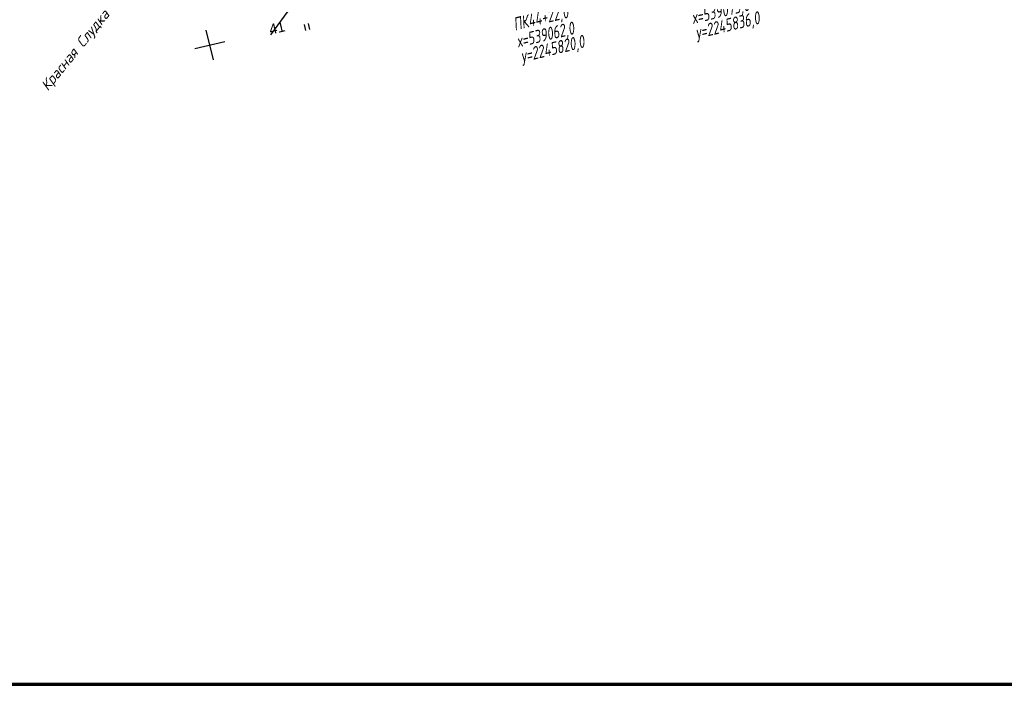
# Model space of a CAD drawing. Header units: millimetres. Extents: x -10 to 1169, y 1 to 1686.
# Tile 74 of 224: x 584 to 680, y 4 to 69. Entities that reach past the tile are written whole.
import ezdxf
from ezdxf.enums import TextEntityAlignment as Align

# ---------------------------------------------------------------- set-up
doc = ezdxf.new("R2010")
doc.units = ezdxf.units.MM
for name, color, linetype in [('CONTURS', 7, 'Continuous'), ('COORDS', 7, 'Continuous'), ('GPR_PICK', 7, 'Continuous'), ('Листы', 7, 'Continuous'), ('ОБЪЕКТЫ_АВТОДОРОГ', 7, 'Continuous'), ('УЧАСТКИ', 7, 'Continuous')]:
    doc.layers.add(name, color=color, linetype=linetype)
doc.styles.add('GPR', font='isocpeui.ttf', dxfattribs={"width": 0.8})
doc.styles.add('ITALICC', font='isocpeui.ttf', dxfattribs={"height": 2})
doc.styles.get("Standard").update_dxf_attribs({"font": 'arial.ttf'})

# ---------------------------------------------------------------- blocks, each defined once
blk = doc.blocks.new('401')
at = {"layer": 'CONTURS'}
for p, q in [((0, 0), (0, 1.2)), ((0.8, 0), (0.8, 1.2))]:
    blk.add_line(p, q, dxfattribs=at)

msp = doc.modelspace()

# ---------------------------------------------------------------- linework, layer by layer
at = {"layer": 'COORDS', "lineweight": -2}
for p, q in [((603.30172, 65.26052), (602.60126, 68.1776)), ((601.49295, 66.36883), (604.41003, 67.06929))]:
    msp.add_line(p, q, dxfattribs=at)
at = {"layer": 'Листы', "lineweight": 70, "ltscale": 200}
msp.add_lwpolyline([(1149.52969, 290.32974), (71.00347, 290.32974), (71.00347, 4.44969), (1149.52969, 4.44969)], close=True, dxfattribs=at)
at = {"layer": 'УЧАСТКИ', "color": 6, "linetype": 'Continuous', "lineweight": -2}
msp.add_line((625.41212, 90.23317), (608.86193, 67.71663), dxfattribs=at)

# ---------------------------------------------------------------- block references
at = {"layer": 'CONTURS', "lineweight": -2, "xscale": 0.4999999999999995, "yscale": 0.4999999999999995, "zscale": 0.4999999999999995, "rotation": 13.50227474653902}
msp.add_blockref('401', (612.31691, 68.12396), dxfattribs=at)

# ---------------------------------------------------------------- texts
at = {"layer": 'GPR_PICK', "style": 'GPR', "width": 0.7}
for s, p in [('х=539073,0', (652.82603, 69.42317)), ('ПК44+22,0', (635.33151, 68.75129)), ('у=2245836,0', (653.51767, 68.05163)), ('х=539062,0', (635.77626, 67.12802)), ('у=2245820,0', (636.4679, 65.75648))]:
    msp.add_text(s, height=1.25, rotation=13.5022747, dxfattribs=at).set_placement(p, align=Align.CENTER)
at = {"layer": 'ОБЪЕКТЫ_АВТОДОРОГ', "lineweight": -2, "style": 'ITALICC'}
msp.add_text('Красная Слудка', height=1, rotation=50.8693902, dxfattribs=at).set_placement((587.16498, 62.17779))
at = {"layer": 'УЧАСТКИ', "color": 6, "lineweight": -2}
msp.add_text('41', height=1, rotation=13.5022747, dxfattribs=at).set_placement((608.86193, 67.71663))

doc.saveas('drawing.dxf')
